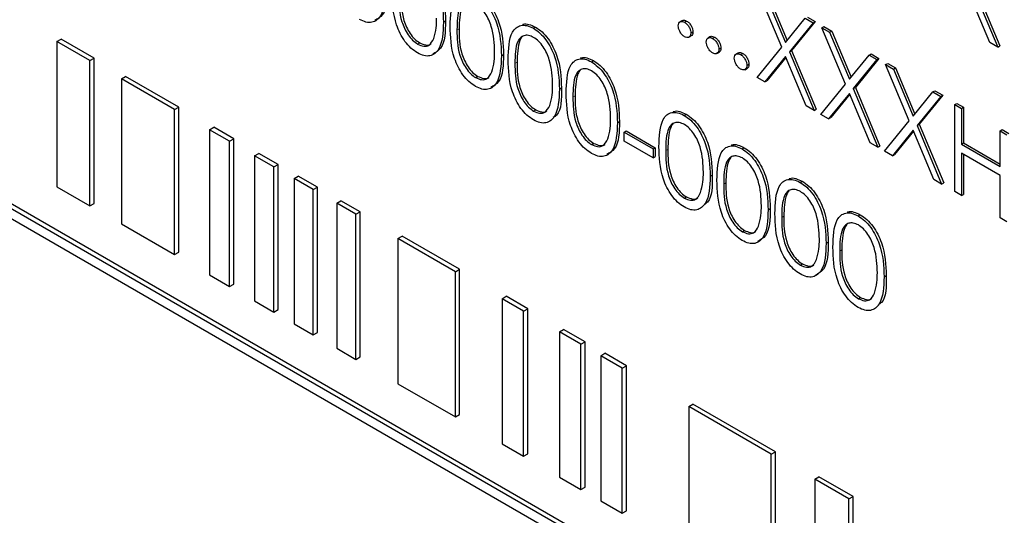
# Paper-space layout 'Blatt2' of a CAD drawing. Header units: millimetres. Extents: x 5 to 418, y 2 to 292.
# Tile 21 of 54: x 106.57 to 112.12, y 191.56 to 194.35. Entities that reach past the tile are written whole.
import ezdxf

# ---------------------------------------------------------------- set-up
doc = ezdxf.new("R2010")
doc.units = ezdxf.units.MM

psp = doc.layouts.new('Blatt2')

# ---------------------------------------------------------------- linework, layer by layer
at = {"color": 7, "linetype": 'Continuous', "lineweight": 25}
for p, q in [((110.8629, 194.1938), (110.7298, 194.5107)), ((111.9403, 194.5245), (112.0787, 194.1947)), ((111.9521, 194.5313), (112.0905, 194.2015)), ((110.7737, 194.4854), (110.8848, 194.2208)), ((110.7855, 194.4922), (110.8945, 194.2327)), ((112.0348, 194.2201), (111.9183, 194.4976)), ((108.9593, 194.335), (108.9711, 194.3418)), ((110.3047, 194.345), (110.29, 194.3365)), ((110.3164, 194.3348), (110.3282, 194.3416)), ((110.8848, 194.2208), (110.9959, 194.3571)), ((111.0516, 194.3386), (110.9186, 194.1753)), ((110.9959, 194.3571), (111.0398, 194.3318)), ((111.0077, 194.3639), (111.0516, 194.3386)), ((111.0398, 194.3318), (111.0516, 194.3386)), ((116.4264, 187.5982), (104.8455, 194.2837)), ((109.4656, 194.3005), (109.4774, 194.3073)), ((110.3518, 194.2736), (110.3635, 194.2804)), ((111.0398, 194.3318), (110.9068, 194.1685)), ((111.0888, 194.3035), (111.1006, 194.3103)), ((111.0888, 194.3035), (111.1327, 194.2781)), ((111.2219, 193.9866), (111.0888, 194.3035)), ((111.1006, 194.3103), (111.1445, 194.2849)), ((111.1327, 194.2781), (111.1445, 194.2849)), ((111.1445, 194.2849), (111.2535, 194.0255)), ((116.4028, 187.5845), (104.8219, 194.2701)), ((106.7835, 194.2264), (106.8071, 194.24)), ((106.9696, 194.119), (106.7835, 194.2264)), ((106.7835, 194.2264), (106.7835, 193.4098)), ((106.9932, 194.1326), (106.8071, 194.24)), ((110.3398, 194.2498), (110.3545, 194.2583)), ((110.4624, 194.254), (110.4477, 194.2455)), ((110.4741, 194.2438), (110.4859, 194.2506)), ((111.1327, 194.2781), (111.2438, 194.0136)), ((104.8219, 194.2156), (116.4028, 187.5301)), ((108.8141, 194.2117), (108.8259, 194.2186)), ((110.5095, 194.1825), (110.5213, 194.1893)), ((110.7244, 194.024), (110.8629, 194.1938)), ((110.9068, 194.1685), (110.9186, 194.1753)), ((110.9186, 194.1753), (111.0571, 193.8455)), ((112.0787, 194.1947), (112.0348, 194.2201)), ((112.0787, 194.1947), (112.0905, 194.2015)), ((106.9696, 194.119), (106.9932, 194.1326)), ((106.9696, 193.3024), (106.9696, 194.119)), ((106.9932, 193.316), (106.9932, 194.1326)), ((109.2857, 194.1466), (109.2974, 194.1534)), ((109.7919, 194.1121), (109.8037, 194.1189)), ((110.4975, 194.1587), (110.5122, 194.1672)), ((110.6202, 194.1629), (110.6054, 194.1544)), ((110.6319, 194.1527), (110.6437, 194.1595)), ((110.8848, 194.1415), (110.7683, 193.9986)), ((110.8869, 194.1365), (110.7801, 194.0054)), ((111.0013, 193.8641), (110.8848, 194.1415)), ((110.9068, 194.1685), (111.0453, 193.8387)), ((111.2438, 194.0136), (111.3549, 194.1499)), ((111.3988, 194.1245), (111.2658, 193.9612)), ((111.4106, 194.1313), (111.2776, 193.968)), ((111.3549, 194.1499), (111.3667, 194.1567)), ((111.3549, 194.1499), (111.3988, 194.1245)), ((111.3667, 194.1567), (111.4106, 194.1313)), ((111.3988, 194.1245), (111.4106, 194.1313)), ((110.6552, 194.0677), (110.67, 194.0762)), ((110.6672, 194.0915), (110.679, 194.0983)), ((111.4478, 194.0963), (111.4596, 194.1031)), ((111.4478, 194.0963), (111.4917, 194.0709)), ((111.5809, 193.7794), (111.4478, 194.0963)), ((111.4596, 194.1031), (111.5035, 194.0777)), ((111.4917, 194.0709), (111.5035, 194.0777)), ((111.4917, 194.0709), (111.6028, 193.8064)), ((111.5035, 194.0777), (111.6125, 193.8182)), ((107.1472, 194.0165), (107.1707, 194.0301)), ((107.446, 193.844), (107.1472, 194.0165)), ((107.1472, 194.0165), (107.1472, 193.1999)), ((107.4695, 193.8576), (107.1707, 194.0301)), ((109.1405, 194.0233), (109.1523, 194.0302)), ((110.7683, 193.9986), (110.7244, 194.024)), ((110.7683, 193.9986), (110.7801, 194.0054)), ((109.612, 193.9582), (109.6238, 193.965)), ((111.0833, 193.8167), (111.2219, 193.9866)), ((111.2658, 193.9612), (111.2776, 193.968)), ((111.2658, 193.9612), (111.4043, 193.6314)), ((111.2776, 193.968), (111.416, 193.6383)), ((111.7139, 193.9426), (111.7257, 193.9494)), ((111.7257, 193.9494), (111.7696, 193.9241)), ((111.2438, 193.9343), (111.1273, 193.7913)), ((111.2459, 193.9292), (111.1391, 193.7981)), ((111.3603, 193.6568), (111.2438, 193.9343)), ((111.6028, 193.8064), (111.7139, 193.9426)), ((111.7578, 193.9173), (111.6248, 193.754)), ((111.7696, 193.9241), (111.6366, 193.7608)), ((111.7139, 193.9426), (111.7578, 193.9173)), ((111.7578, 193.9173), (111.7696, 193.9241)), ((107.446, 193.844), (107.4695, 193.8576)), ((107.446, 193.0274), (107.446, 193.844)), ((107.4695, 193.041), (107.4695, 193.8576)), ((109.4669, 193.8349), (109.4786, 193.8417)), ((111.0453, 193.8387), (111.0013, 193.8641)), ((111.0453, 193.8387), (111.0571, 193.8455)), ((111.8367, 193.8717), (111.8485, 193.8785)), ((111.8367, 193.8717), (111.8748, 193.8498)), ((111.8367, 193.3818), (111.8367, 193.8717)), ((111.8485, 193.8785), (111.8865, 193.8566)), ((111.8748, 193.8498), (111.8865, 193.8566)), ((111.8748, 193.8498), (111.8748, 193.6488)), ((111.8865, 193.8566), (111.8865, 193.6556)), ((110.3141, 193.8106), (110.3259, 193.8174)), ((111.1273, 193.7913), (111.0833, 193.8167)), ((111.1273, 193.7913), (111.1391, 193.7981)), ((107.6433, 193.7301), (107.6668, 193.7437)), ((107.756, 193.665), (107.6433, 193.7301)), ((107.6433, 193.7301), (107.6433, 192.9135)), ((107.7796, 193.6786), (107.6668, 193.7437)), ((109.9384, 193.7698), (109.9502, 193.7766)), ((111.4423, 193.6095), (111.5809, 193.7794)), ((111.6028, 193.7271), (111.4863, 193.5841)), ((111.7193, 193.4496), (111.6028, 193.7271)), ((111.6248, 193.754), (111.6366, 193.7608)), ((111.6248, 193.754), (111.7633, 193.4242)), ((111.6366, 193.7608), (111.775, 193.431)), ((112.0923, 193.7242), (112.1041, 193.731)), ((112.1041, 193.731), (112.1422, 193.709)), ((107.756, 193.665), (107.7796, 193.6786)), ((107.7796, 192.862), (107.7796, 193.6786)), ((109.9765, 193.7166), (109.9882, 193.7234)), ((109.9765, 193.7166), (110.1396, 193.6224)), ((109.9765, 193.6664), (109.9765, 193.7166)), ((109.9882, 193.7234), (110.1514, 193.6292)), ((111.6049, 193.722), (111.4981, 193.5909)), ((112.0923, 193.5232), (112.0923, 193.7242)), ((112.0923, 193.7242), (112.1304, 193.7022)), ((107.756, 192.8484), (107.756, 193.665)), ((109.7932, 193.6465), (109.805, 193.6533)), ((110.1396, 193.5722), (109.9765, 193.6664)), ((110.1396, 193.6224), (110.1514, 193.6292)), ((110.1396, 193.6224), (110.1396, 193.5722)), ((110.1514, 193.6292), (110.1514, 193.579)), ((110.6405, 193.6222), (110.6523, 193.629)), ((111.4043, 193.6314), (111.3603, 193.6568)), ((111.4043, 193.6314), (111.416, 193.6383)), ((111.8748, 193.6488), (111.8865, 193.6556)), ((111.8748, 193.6488), (112.0923, 193.5232)), ((111.8865, 193.6556), (112.0923, 193.5368)), ((107.8968, 193.5837), (107.9204, 193.5973)), ((108.0047, 193.5214), (107.8968, 193.5837)), ((107.8968, 193.5837), (107.8968, 192.7672)), ((108.0283, 193.535), (107.9204, 193.5973)), ((110.1396, 193.5722), (110.1514, 193.579)), ((111.4863, 193.5841), (111.4423, 193.6095)), ((111.4863, 193.5841), (111.4981, 193.5909)), ((112.0923, 193.4729), (111.8748, 193.5985)), ((111.8748, 193.5985), (111.8748, 193.3598)), ((111.8865, 193.5917), (111.8865, 193.3666)), ((108.0047, 193.5214), (108.0283, 193.535)), ((108.0047, 192.7049), (108.0047, 193.5214)), ((108.0283, 192.7185), (108.0283, 193.535)), ((108.1189, 193.4555), (108.1425, 193.4691)), ((108.2268, 193.3932), (108.1189, 193.4555)), ((108.1189, 193.4555), (108.1189, 192.6389)), ((108.2504, 193.4068), (108.1425, 193.4691)), ((110.4605, 193.4684), (110.4723, 193.4752)), ((111.7633, 193.4242), (111.7193, 193.4496)), ((112.0923, 193.2342), (112.0923, 193.4729)), ((106.7835, 193.4098), (106.9696, 193.3024)), ((108.2268, 193.3932), (108.2504, 193.4068)), ((108.2504, 192.5902), (108.2504, 193.4068)), ((110.9668, 193.4338), (110.9786, 193.4406)), ((111.7633, 193.4242), (111.775, 193.431)), ((108.2268, 192.5766), (108.2268, 193.3932)), ((110.3154, 193.3451), (110.3272, 193.3519)), ((111.8748, 193.3598), (111.8367, 193.3818)), ((111.8748, 193.3598), (111.8865, 193.3666)), ((106.9696, 193.3024), (106.9932, 193.316)), ((108.3585, 193.3171), (108.3821, 193.3308)), ((108.4665, 193.2548), (108.3585, 193.3171)), ((108.3585, 193.3171), (108.3585, 192.5006)), ((108.49, 193.2684), (108.3821, 193.3308)), ((110.7869, 193.28), (110.7987, 193.2868)), ((108.4665, 193.2548), (108.49, 193.2684)), ((108.4665, 192.4383), (108.4665, 193.2548)), ((108.49, 192.4519), (108.49, 193.2684)), ((111.2932, 193.2454), (111.305, 193.2522)), ((112.1304, 193.2123), (112.0923, 193.2342)), ((107.1472, 193.1999), (107.446, 193.0274)), ((108.7034, 193.1181), (108.727, 193.1317)), ((109.0265, 192.9315), (108.7034, 193.1181)), ((108.7034, 193.1181), (108.7034, 192.3015)), ((109.0501, 192.9451), (108.727, 193.1317)), ((110.6417, 193.1567), (110.6535, 193.1635)), ((111.1133, 193.0916), (111.125, 193.0984)), ((107.446, 193.0274), (107.4695, 193.041)), ((110.9681, 192.9683), (110.9799, 192.9751)), ((107.6433, 192.9135), (107.756, 192.8484)), ((109.0265, 192.9315), (109.0501, 192.9451)), ((109.0265, 192.115), (109.0265, 192.9315)), ((109.0501, 192.1286), (109.0501, 192.9451)), ((111.4396, 192.9032), (111.4514, 192.91)), ((107.756, 192.8484), (107.7796, 192.862)), ((109.2891, 192.7799), (109.3127, 192.7936)), ((109.4339, 192.7236), (109.3127, 192.7936)), ((111.2945, 192.7799), (111.3062, 192.7867)), ((107.8968, 192.7672), (108.0047, 192.7049)), ((109.4103, 192.71), (109.2891, 192.7799)), ((109.2891, 192.7799), (109.2891, 191.9634)), ((108.0047, 192.7049), (108.0283, 192.7185)), ((109.4103, 192.71), (109.4339, 192.7236)), ((109.4103, 191.8934), (109.4103, 192.71)), ((109.4339, 191.907), (109.4339, 192.7236)), ((108.1189, 192.6389), (108.2268, 192.5766)), ((108.2268, 192.5766), (108.2504, 192.5902)), ((109.6123, 192.5934), (109.6359, 192.607)), ((109.7335, 192.5234), (109.6123, 192.5934)), ((109.6123, 192.5934), (109.6123, 191.7768)), ((109.7571, 192.537), (109.6359, 192.607)), ((109.7335, 192.5234), (109.7571, 192.537)), ((109.7335, 191.7069), (109.7335, 192.5234)), ((109.7571, 191.7205), (109.7571, 192.537)), ((108.3585, 192.5006), (108.4665, 192.4383)), ((108.4665, 192.4383), (108.49, 192.4519)), ((109.8446, 192.4593), (109.8682, 192.4729)), ((109.9658, 192.3893), (109.8446, 192.4593)), ((109.8446, 192.4593), (109.8446, 191.6427)), ((109.9894, 192.4029), (109.8682, 192.4729)), ((109.9658, 192.3893), (109.9894, 192.4029)), ((109.9894, 191.5864), (109.9894, 192.4029)), ((109.9658, 191.5728), (109.9658, 192.3893)), ((108.7034, 192.3015), (109.0265, 192.115)), ((110.3395, 192.1736), (110.3631, 192.1872)), ((110.8277, 191.919), (110.3631, 192.1872)), ((109.0265, 192.115), (109.0501, 192.1286)), ((110.8041, 191.9054), (110.3395, 192.1736)), ((110.3395, 192.1736), (110.3395, 191.357)), ((109.2891, 191.9634), (109.4103, 191.8934)), ((109.4103, 191.8934), (109.4339, 191.907)), ((110.8041, 191.9054), (110.8277, 191.919)), ((110.8041, 191.0888), (110.8041, 191.9054)), ((110.8277, 191.1024), (110.8277, 191.919)), ((109.6123, 191.7768), (109.7335, 191.7069)), ((111.0488, 191.7641), (111.0724, 191.7777)), ((111.2408, 191.6532), (111.0488, 191.7641)), ((111.0488, 191.7641), (111.0488, 190.9475)), ((111.2644, 191.6668), (111.0724, 191.7777)), ((109.7335, 191.7069), (109.7571, 191.7205)), ((109.8446, 191.6427), (109.9658, 191.5728)), ((111.2408, 191.6532), (111.2644, 191.6668)), ((111.2408, 190.8367), (111.2408, 191.6532)), ((111.2644, 190.8503), (111.2644, 191.6668)), ((109.9658, 191.5728), (109.9894, 191.5864))]:
    psp.add_line(p, q, dxfattribs=at)
at = {"color": 7, "linetype": 'Continuous', "lineweight": 18}
for p, q in [((109.0355, 194.2913), (109.0472, 194.2981)), ((109.3618, 194.1029), (109.3736, 194.1097)), ((109.6882, 193.9145), (109.7, 193.9213)), ((110.2103, 193.613), (110.2221, 193.6198)), ((110.5367, 193.4246), (110.5485, 193.4314)), ((110.8631, 193.2362), (110.8748, 193.243)), ((111.1894, 193.0478), (111.2012, 193.0546))]:
    psp.add_line(p, q, dxfattribs=at)
at = {"color": 7, "linetype": 'Continuous', "lineweight": 25}
for points, knots in [([(108.8129, 194.6773), (108.8254, 194.6689), (108.8503, 194.6522), (108.8959, 194.6003), (108.9532, 194.4855), (108.9569, 194.3952), (108.9593, 194.335)], [0, 0, 0, 0, 0.1256, 0.251197, 0.500581, 1, 1, 1, 1]), ([(108.8247, 194.6841), (108.8371, 194.6757), (108.8621, 194.659), (108.9076, 194.6072), (108.965, 194.4923), (108.9686, 194.402), (108.9711, 194.3418)], [0, 0, 0, 0, 0.1256, 0.251197, 0.500581, 1, 1, 1, 1]), ([(108.6329, 194.5234), (108.6306, 194.466), (108.627, 194.3799), (108.5693, 194.332), (108.5239, 194.3325), (108.499, 194.3446), (108.4865, 194.3506)], [0, 0, 0, 0, 0.499407, 0.748743, 0.874372, 1, 1, 1, 1]), ([(108.6447, 194.5302), (108.6435, 194.4705), (108.6417, 194.3835), (108.5894, 194.3538), (108.5731, 194.3445)], [0, 0, 0, 0, 0.68684, 1, 1, 1, 1]), ([(108.9974, 194.313), (108.999, 194.3706), (109.0011, 194.4426), (109.0406, 194.4934), (109.0682, 194.5067), (109.102, 194.5069), (109.1268, 194.4949), (109.1392, 194.4889)], [0, 0, 0, 0, 0.498702, 0.624177, 0.749467, 0.874745, 1, 1, 1, 1]), ([(108.8129, 194.1622), (108.8005, 194.1705), (108.7757, 194.1872), (108.7307, 194.2388), (108.6749, 194.3533), (108.6726, 194.4422), (108.671, 194.5015)], [0, 0, 0, 0, 0.125551, 0.25109, 0.50025, 1, 1, 1, 1]), ([(108.7091, 194.4797), (108.7094, 194.4337), (108.7099, 194.3648), (108.7506, 194.2744), (108.785, 194.2322), (108.8044, 194.2186), (108.8141, 194.2117)], [0, 0, 0, 0, 0.500291, 0.749086, 0.874606, 1, 1, 1, 1]), ([(108.7209, 194.4865), (108.7212, 194.4405), (108.7217, 194.3716), (108.7624, 194.2813), (108.7968, 194.239), (108.8162, 194.2254), (108.8259, 194.2186)], [0, 0, 0, 0, 0.500291, 0.749086, 0.874606, 1, 1, 1, 1]), ([(109.1405, 194.4379), (109.1308, 194.4424), (109.1113, 194.4514), (109.0855, 194.449), (109.0649, 194.4368), (109.0369, 194.3934), (109.0361, 194.3366), (109.0355, 194.2913)], [0, 0, 0, 0, 0.125139, 0.250418, 0.375519, 0.500847, 1, 1, 1, 1]), ([(109.1392, 194.4889), (109.1517, 194.4805), (109.1767, 194.4638), (109.2222, 194.4119), (109.2796, 194.2971), (109.2832, 194.2068), (109.2857, 194.1466)], [0, 0, 0, 0, 0.1256, 0.251197, 0.500581, 1, 1, 1, 1]), ([(109.151, 194.4957), (109.1635, 194.4873), (109.1885, 194.4706), (109.234, 194.4187), (109.2913, 194.3039), (109.295, 194.2136), (109.2974, 194.1534)], [0, 0, 0, 0, 0.1256, 0.251197, 0.500581, 1, 1, 1, 1]), ([(109.0783, 194.4423), (109.0781, 194.4422), (109.0711, 194.4381), (109.0505, 194.3973), (109.0487, 194.3421), (109.0472, 194.2981)], [0, 0, 0, 0, 0.004517, 0.204302, 1, 1, 1, 1]), ([(109.2476, 194.1688), (109.246, 194.2152), (109.2437, 194.2847), (109.204, 194.375), (109.1696, 194.4175), (109.1502, 194.4311), (109.1405, 194.4379)], [0, 0, 0, 0, 0.500072, 0.749021, 0.874598, 1, 1, 1, 1]), ([(108.9711, 194.3418), (108.9699, 194.2821), (108.9681, 194.1951), (108.9158, 194.1654), (108.8994, 194.156)], [0, 0, 0, 0, 0.6868398, 1, 1, 1, 1]), ([(108.9052, 194.2433), (108.9106, 194.2628), (108.9202, 194.2976), (108.9209, 194.339), (108.9212, 194.3572)], [0, 0, 0, 0, 0.559599, 1, 1, 1, 1]), ([(110.2811, 194.3144), (110.2817, 194.3201), (110.2829, 194.3314), (110.2925, 194.3392), (110.3041, 194.3407), (110.3123, 194.3368), (110.3164, 194.3348)], [0, 0, 0, 0, 0.279576, 0.559284, 0.779552, 1, 1, 1, 1]), ([(110.3036, 194.3436), (110.3043, 194.3442), (110.3073, 194.3473), (110.3161, 194.3472), (110.3242, 194.3435), (110.3282, 194.3416)], [0, 0, 0, 0, 0.116538, 0.55809, 1, 1, 1, 1]), ([(110.3282, 194.3416), (110.3334, 194.3379), (110.3439, 194.3305), (110.3553, 194.3127), (110.3626, 194.2952), (110.3632, 194.2853), (110.3635, 194.2804)], [0, 0, 0, 0, 0.279602, 0.559212, 0.779475, 1, 1, 1, 1]), ([(108.9593, 194.335), (108.9569, 194.2776), (108.9534, 194.1915), (108.8957, 194.1436), (108.8503, 194.1441), (108.8253, 194.1562), (108.8129, 194.1622)], [0, 0, 0, 0, 0.4994065, 0.7487427, 0.8743724, 1, 1, 1, 1]), ([(109.1392, 193.9738), (109.1268, 193.9821), (109.1021, 193.9988), (109.057, 194.0504), (109.0013, 194.1649), (108.9989, 194.2538), (108.9974, 194.313)], [0, 0, 0, 0, 0.125551, 0.25109, 0.50025, 1, 1, 1, 1]), ([(109.0355, 194.2913), (109.0358, 194.2453), (109.0362, 194.1764), (109.077, 194.086), (109.1114, 194.0438), (109.1308, 194.0302), (109.1405, 194.0233)], [0, 0, 0, 0, 0.500291, 0.749086, 0.874606, 1, 1, 1, 1]), ([(109.0472, 194.2981), (109.0476, 194.2521), (109.048, 194.1832), (109.0888, 194.0928), (109.1232, 194.0506), (109.1426, 194.037), (109.1523, 194.0302)], [0, 0, 0, 0, 0.500291, 0.749086, 0.874606, 1, 1, 1, 1]), ([(109.3237, 194.1246), (109.3254, 194.1822), (109.3274, 194.2542), (109.367, 194.305), (109.3945, 194.3183), (109.4284, 194.3185), (109.4532, 194.3065), (109.4656, 194.3005)], [0, 0, 0, 0, 0.498702, 0.624177, 0.749467, 0.874745, 1, 1, 1, 1]), ([(109.404, 194.3213), (109.4051, 194.3219), (109.4152, 194.327), (109.4406, 194.3245), (109.4651, 194.313), (109.4774, 194.3073)], [0, 0, 0, 0, 0.057969, 0.529028, 1, 1, 1, 1]), ([(109.4656, 194.3005), (109.4781, 194.2921), (109.503, 194.2754), (109.5486, 194.2235), (109.6059, 194.1087), (109.6096, 194.0184), (109.612, 193.9582)], [0, 0, 0, 0, 0.1256, 0.251197, 0.500581, 1, 1, 1, 1]), ([(109.4774, 194.3073), (109.4899, 194.2989), (109.5148, 194.2822), (109.5604, 194.2303), (109.6177, 194.1155), (109.6214, 194.0252), (109.6238, 193.965)], [0, 0, 0, 0, 0.1256, 0.251197, 0.500581, 1, 1, 1, 1]), ([(110.3164, 194.2532), (110.3112, 194.2569), (110.3008, 194.2644), (110.2893, 194.2821), (110.2822, 194.2996), (110.2814, 194.3095), (110.2811, 194.3144)], [0, 0, 0, 0, 0.279581, 0.559143, 0.779575, 1, 1, 1, 1]), ([(110.3164, 194.3348), (110.3216, 194.3311), (110.3321, 194.3237), (110.3435, 194.3059), (110.3508, 194.2884), (110.3514, 194.2785), (110.3518, 194.2736)], [0, 0, 0, 0, 0.279602, 0.559212, 0.779475, 1, 1, 1, 1]), ([(110.3635, 194.2804), (110.363, 194.2746), (110.3621, 194.2641), (110.3555, 194.2599), (110.3526, 194.258)], [0, 0, 0, 0, 0.554441, 1, 1, 1, 1]), ([(108.8141, 194.2117), (108.8257, 194.2067), (108.8489, 194.1967), (108.8847, 194.204), (108.8974, 194.2284), (108.9052, 194.2433)], [0, 0, 0, 0, 0.280257, 0.560781, 1, 1, 1, 1]), ([(109.4669, 194.2495), (109.4571, 194.254), (109.4377, 194.263), (109.4119, 194.2606), (109.3913, 194.2484), (109.3632, 194.205), (109.3624, 194.1482), (109.3618, 194.1029)], [0, 0, 0, 0, 0.125139, 0.250418, 0.375519, 0.500847, 1, 1, 1, 1]), ([(109.4046, 194.2539), (109.4045, 194.2538), (109.3975, 194.2497), (109.3768, 194.2089), (109.375, 194.1537), (109.3736, 194.1097)], [0, 0, 0, 0, 0.0045166, 0.204302, 1, 1, 1, 1]), ([(109.5739, 193.9804), (109.5724, 194.0268), (109.57, 194.0963), (109.5303, 194.1866), (109.496, 194.2291), (109.4766, 194.2427), (109.4669, 194.2495)], [0, 0, 0, 0, 0.500072, 0.749021, 0.874598, 1, 1, 1, 1]), ([(110.3518, 194.2736), (110.3511, 194.2679), (110.3499, 194.2566), (110.3403, 194.2489), (110.3287, 194.2474), (110.3205, 194.2512), (110.3164, 194.2532)], [0, 0, 0, 0, 0.279469, 0.559358, 0.779674, 1, 1, 1, 1]), ([(110.4388, 194.2234), (110.4394, 194.229), (110.4407, 194.2403), (110.4502, 194.2481), (110.4619, 194.2496), (110.47, 194.2457), (110.4741, 194.2438)], [0, 0, 0, 0, 0.279576, 0.559284, 0.779552, 1, 1, 1, 1]), ([(110.4614, 194.2525), (110.462, 194.2531), (110.465, 194.2562), (110.4738, 194.2561), (110.4819, 194.2524), (110.4859, 194.2506)], [0, 0, 0, 0, 0.116538, 0.55809, 1, 1, 1, 1]), ([(110.4741, 194.2438), (110.4794, 194.2401), (110.4898, 194.2327), (110.5013, 194.2148), (110.5085, 194.1973), (110.5092, 194.1875), (110.5095, 194.1825)], [0, 0, 0, 0, 0.279602, 0.559212, 0.779475, 1, 1, 1, 1]), ([(110.4859, 194.2506), (110.4912, 194.2469), (110.5016, 194.2395), (110.5131, 194.2216), (110.5203, 194.2041), (110.521, 194.1943), (110.5213, 194.1893)], [0, 0, 0, 0, 0.279602, 0.559212, 0.779475, 1, 1, 1, 1]), ([(108.8259, 194.2186), (108.8372, 194.214), (108.8599, 194.2048), (108.8831, 194.2047), (108.8892, 194.213), (108.8894, 194.2133)], [0, 0, 0, 0, 0.492383, 0.985234, 1, 1, 1, 1]), ([(110.4741, 194.1621), (110.4689, 194.1659), (110.4585, 194.1733), (110.447, 194.1911), (110.4399, 194.2085), (110.4392, 194.2184), (110.4388, 194.2234)], [0, 0, 0, 0, 0.2795812, 0.5591432, 0.7795754, 1, 1, 1, 1]), ([(110.5095, 194.1825), (110.5089, 194.1769), (110.5077, 194.1655), (110.498, 194.1578), (110.4864, 194.1563), (110.4782, 194.1602), (110.4741, 194.1621)], [0, 0, 0, 0, 0.279469, 0.559358, 0.779674, 1, 1, 1, 1]), ([(110.5213, 194.1893), (110.5208, 194.1835), (110.5199, 194.173), (110.5133, 194.1688), (110.5104, 194.167)], [0, 0, 0, 0, 0.554441, 1, 1, 1, 1]), ([(109.2857, 194.1466), (109.2833, 194.0892), (109.2797, 194.0031), (109.2221, 193.9552), (109.1767, 193.9557), (109.1517, 193.9678), (109.1392, 193.9738)], [0, 0, 0, 0, 0.499407, 0.748743, 0.874372, 1, 1, 1, 1]), ([(109.2974, 194.1534), (109.2962, 194.0937), (109.2944, 194.0067), (109.2422, 193.977), (109.2258, 193.9676)], [0, 0, 0, 0, 0.6868398, 1, 1, 1, 1]), ([(109.2315, 194.0549), (109.2369, 194.0744), (109.2466, 194.1092), (109.2473, 194.1506), (109.2476, 194.1688)], [0, 0, 0, 0, 0.559599, 1, 1, 1, 1]), ([(109.4656, 193.7854), (109.4532, 193.7937), (109.4284, 193.8104), (109.3834, 193.862), (109.3277, 193.9765), (109.3253, 194.0654), (109.3237, 194.1246)], [0, 0, 0, 0, 0.125551, 0.25109, 0.50025, 1, 1, 1, 1]), ([(109.6501, 193.9362), (109.6517, 193.9938), (109.6538, 194.0658), (109.6933, 194.1166), (109.7209, 194.1299), (109.7547, 194.1301), (109.7795, 194.1181), (109.7919, 194.1121)], [0, 0, 0, 0, 0.498702, 0.6241765, 0.7494675, 0.8747453, 1, 1, 1, 1]), ([(109.7304, 194.1329), (109.7315, 194.1335), (109.7416, 194.1386), (109.7669, 194.1361), (109.7915, 194.1246), (109.8037, 194.1189)], [0, 0, 0, 0, 0.057969, 0.529028, 1, 1, 1, 1]), ([(109.8037, 194.1189), (109.8162, 194.1105), (109.8412, 194.0938), (109.8867, 194.0419), (109.9441, 193.9271), (109.9477, 193.8368), (109.9502, 193.7766)], [0, 0, 0, 0, 0.1256, 0.251197, 0.500581, 1, 1, 1, 1]), ([(110.5965, 194.1323), (110.5971, 194.138), (110.5984, 194.1493), (110.608, 194.1571), (110.6196, 194.1586), (110.6278, 194.1547), (110.6319, 194.1527)], [0, 0, 0, 0, 0.279576, 0.559284, 0.779552, 1, 1, 1, 1]), ([(110.6319, 194.0711), (110.6267, 194.0748), (110.6163, 194.0823), (110.6048, 194.1), (110.5977, 194.1175), (110.5969, 194.1273), (110.5965, 194.1323)], [0, 0, 0, 0, 0.2795812, 0.5591432, 0.7795754, 1, 1, 1, 1]), ([(110.6191, 194.1614), (110.6198, 194.1621), (110.6228, 194.1651), (110.6316, 194.1651), (110.6396, 194.1614), (110.6437, 194.1595)], [0, 0, 0, 0, 0.116538, 0.55809, 1, 1, 1, 1]), ([(110.6319, 194.1527), (110.6371, 194.149), (110.6476, 194.1416), (110.659, 194.1238), (110.6663, 194.1063), (110.6669, 194.0964), (110.6672, 194.0915)], [0, 0, 0, 0, 0.279602, 0.559212, 0.779475, 1, 1, 1, 1]), ([(110.6437, 194.1595), (110.6489, 194.1558), (110.6594, 194.1484), (110.6708, 194.1306), (110.6781, 194.1131), (110.6787, 194.1032), (110.679, 194.0983)], [0, 0, 0, 0, 0.279602, 0.559212, 0.779475, 1, 1, 1, 1]), ([(109.3618, 194.1029), (109.3621, 194.0569), (109.3626, 193.988), (109.4033, 193.8976), (109.4377, 193.8554), (109.4572, 193.8418), (109.4669, 193.8349)], [0, 0, 0, 0, 0.500291, 0.749086, 0.874606, 1, 1, 1, 1]), ([(109.3736, 194.1097), (109.3739, 194.0637), (109.3744, 193.9948), (109.4151, 193.9044), (109.4495, 193.8622), (109.4689, 193.8486), (109.4786, 193.8417)], [0, 0, 0, 0, 0.500291, 0.749086, 0.874606, 1, 1, 1, 1]), ([(109.7932, 194.0611), (109.7835, 194.0656), (109.764, 194.0746), (109.7382, 194.0722), (109.7176, 194.06), (109.6896, 194.0166), (109.6888, 193.9598), (109.6882, 193.9145)], [0, 0, 0, 0, 0.125139, 0.250418, 0.375519, 0.500847, 1, 1, 1, 1]), ([(109.731, 194.0655), (109.7308, 194.0654), (109.7239, 194.0613), (109.7032, 194.0205), (109.7014, 193.9653), (109.7, 193.9213)], [0, 0, 0, 0, 0.004517, 0.204302, 1, 1, 1, 1]), ([(109.7919, 194.1121), (109.8044, 194.1037), (109.8294, 194.087), (109.8749, 194.0351), (109.9323, 193.9203), (109.9359, 193.83), (109.9384, 193.7698)], [0, 0, 0, 0, 0.1256, 0.251197, 0.500581, 1, 1, 1, 1]), ([(109.9003, 193.792), (109.8987, 193.8384), (109.8964, 193.9079), (109.8567, 193.9982), (109.8223, 194.0407), (109.8029, 194.0543), (109.7932, 194.0611)], [0, 0, 0, 0, 0.500072, 0.749021, 0.874598, 1, 1, 1, 1]), ([(110.6672, 194.0915), (110.6666, 194.0858), (110.6654, 194.0745), (110.6557, 194.0668), (110.6442, 194.0652), (110.636, 194.0691), (110.6319, 194.0711)], [0, 0, 0, 0, 0.279469, 0.559358, 0.779674, 1, 1, 1, 1]), ([(110.679, 194.0983), (110.6785, 194.0924), (110.6776, 194.0819), (110.671, 194.0778), (110.6681, 194.0759)], [0, 0, 0, 0, 0.554441, 1, 1, 1, 1]), ([(109.1405, 194.0233), (109.1521, 194.0183), (109.1753, 194.0083), (109.2111, 194.0156), (109.2238, 194.04), (109.2315, 194.0549)], [0, 0, 0, 0, 0.280257, 0.560781, 1, 1, 1, 1]), ([(109.1523, 194.0302), (109.1636, 194.0256), (109.1862, 194.0164), (109.2095, 194.0163), (109.2156, 194.0246), (109.2157, 194.0249)], [0, 0, 0, 0, 0.492383, 0.985234, 1, 1, 1, 1]), ([(109.612, 193.9582), (109.6096, 193.9008), (109.6061, 193.8147), (109.5484, 193.7668), (109.503, 193.7673), (109.4781, 193.7794), (109.4656, 193.7854)], [0, 0, 0, 0, 0.499407, 0.748743, 0.874372, 1, 1, 1, 1]), ([(109.5579, 193.8665), (109.5633, 193.886), (109.5729, 193.9208), (109.5736, 193.9622), (109.5739, 193.9804)], [0, 0, 0, 0, 0.559599, 1, 1, 1, 1]), ([(109.6238, 193.965), (109.6243, 193.9033), (109.6249, 193.8296), (109.5842, 193.8029), (109.5776, 193.7986)], [0, 0, 0, 0, 0.83825, 1, 1, 1, 1]), ([(109.7919, 193.597), (109.7796, 193.6053), (109.7548, 193.622), (109.7097, 193.6736), (109.654, 193.7881), (109.6517, 193.877), (109.6501, 193.9362)], [0, 0, 0, 0, 0.125551, 0.25109, 0.50025, 1, 1, 1, 1]), ([(109.6882, 193.9145), (109.6885, 193.8685), (109.6889, 193.7996), (109.7297, 193.7092), (109.7641, 193.667), (109.7835, 193.6533), (109.7932, 193.6465)], [0, 0, 0, 0, 0.500291, 0.749086, 0.874606, 1, 1, 1, 1]), ([(109.7, 193.9213), (109.7003, 193.8753), (109.7007, 193.8064), (109.7415, 193.716), (109.7759, 193.6738), (109.7953, 193.6602), (109.805, 193.6533)], [0, 0, 0, 0, 0.500291, 0.749086, 0.874606, 1, 1, 1, 1]), ([(109.4669, 193.8349), (109.4784, 193.8299), (109.5016, 193.8199), (109.5374, 193.8272), (109.5501, 193.8516), (109.5579, 193.8665)], [0, 0, 0, 0, 0.280257, 0.560781, 1, 1, 1, 1]), ([(109.4786, 193.8417), (109.49, 193.8371), (109.5126, 193.8279), (109.5358, 193.8279), (109.5419, 193.8362), (109.5421, 193.8365)], [0, 0, 0, 0, 0.492383, 0.985234, 1, 1, 1, 1]), ([(110.2525, 193.8315), (110.2536, 193.832), (110.2637, 193.8372), (110.2891, 193.8347), (110.3136, 193.8232), (110.3259, 193.8174)], [0, 0, 0, 0, 0.057969, 0.529028, 1, 1, 1, 1]), ([(109.8842, 193.6781), (109.8896, 193.6976), (109.8993, 193.7324), (109.9, 193.7738), (109.9003, 193.792)], [0, 0, 0, 0, 0.559599, 1, 1, 1, 1]), ([(110.1723, 193.6348), (110.1739, 193.6924), (110.176, 193.7644), (110.2155, 193.8152), (110.243, 193.8285), (110.2769, 193.8286), (110.3017, 193.8166), (110.3141, 193.8106)], [0, 0, 0, 0, 0.498702, 0.624177, 0.749467, 0.874745, 1, 1, 1, 1]), ([(110.3141, 193.8106), (110.3266, 193.8023), (110.3516, 193.7855), (110.3971, 193.7337), (110.4544, 193.6189), (110.4581, 193.5286), (110.4605, 193.4684)], [0, 0, 0, 0, 0.1256, 0.251197, 0.500581, 1, 1, 1, 1]), ([(110.3259, 193.8174), (110.3384, 193.8091), (110.3634, 193.7923), (110.4089, 193.7405), (110.4662, 193.6257), (110.4699, 193.5354), (110.4723, 193.4752)], [0, 0, 0, 0, 0.1256, 0.251197, 0.500581, 1, 1, 1, 1]), ([(109.9384, 193.7698), (109.936, 193.7124), (109.9325, 193.6263), (109.8748, 193.5784), (109.8294, 193.5789), (109.8044, 193.591), (109.7919, 193.597)], [0, 0, 0, 0, 0.499407, 0.748743, 0.874372, 1, 1, 1, 1]), ([(109.9502, 193.7766), (109.9489, 193.7169), (109.9471, 193.6299), (109.8949, 193.6001), (109.8785, 193.5908)], [0, 0, 0, 0, 0.68684, 1, 1, 1, 1]), ([(110.3154, 193.7597), (110.3057, 193.7641), (110.2862, 193.7731), (110.2604, 193.7708), (110.2398, 193.7586), (110.2117, 193.7151), (110.211, 193.6584), (110.2103, 193.613)], [0, 0, 0, 0, 0.125139, 0.250418, 0.375519, 0.500847, 1, 1, 1, 1]), ([(110.2532, 193.7641), (110.253, 193.764), (110.246, 193.7599), (110.2254, 193.719), (110.2236, 193.6639), (110.2221, 193.6198)], [0, 0, 0, 0, 0.004517, 0.204302, 1, 1, 1, 1]), ([(110.4225, 193.4906), (110.4209, 193.537), (110.4185, 193.6064), (110.3788, 193.6967), (110.3445, 193.7393), (110.3251, 193.7529), (110.3154, 193.7597)], [0, 0, 0, 0, 0.500072, 0.749021, 0.874598, 1, 1, 1, 1]), ([(109.7932, 193.6465), (109.8048, 193.6415), (109.828, 193.6315), (109.8638, 193.6388), (109.8765, 193.6632), (109.8842, 193.6781)], [0, 0, 0, 0, 0.280257, 0.560781, 1, 1, 1, 1]), ([(109.805, 193.6533), (109.8163, 193.6487), (109.8389, 193.6395), (109.8622, 193.6395), (109.8683, 193.6478), (109.8685, 193.6481)], [0, 0, 0, 0, 0.492383, 0.985234, 1, 1, 1, 1]), ([(110.3141, 193.2956), (110.3017, 193.3039), (110.277, 193.3205), (110.2319, 193.3722), (110.1762, 193.4867), (110.1738, 193.5755), (110.1723, 193.6348)], [0, 0, 0, 0, 0.125551, 0.25109, 0.50025, 1, 1, 1, 1]), ([(110.2221, 193.6198), (110.2224, 193.5738), (110.2229, 193.505), (110.2636, 193.4146), (110.2981, 193.3723), (110.3175, 193.3587), (110.3272, 193.3519)], [0, 0, 0, 0, 0.500291, 0.749086, 0.874606, 1, 1, 1, 1]), ([(110.4986, 193.4464), (110.5003, 193.504), (110.5023, 193.576), (110.5419, 193.6268), (110.5694, 193.6401), (110.6033, 193.6402), (110.6281, 193.6282), (110.6405, 193.6222)], [0, 0, 0, 0, 0.498702, 0.624177, 0.749467, 0.874745, 1, 1, 1, 1]), ([(110.5789, 193.6431), (110.58, 193.6436), (110.5901, 193.6488), (110.6154, 193.6463), (110.64, 193.6348), (110.6523, 193.629)], [0, 0, 0, 0, 0.057969, 0.529028, 1, 1, 1, 1]), ([(110.6405, 193.6222), (110.653, 193.6139), (110.6779, 193.5971), (110.7235, 193.5453), (110.7808, 193.4305), (110.7845, 193.3402), (110.7869, 193.28)], [0, 0, 0, 0, 0.1256, 0.251197, 0.500581, 1, 1, 1, 1]), ([(110.6523, 193.629), (110.6647, 193.6207), (110.6897, 193.6039), (110.7352, 193.5521), (110.7926, 193.4373), (110.7962, 193.347), (110.7987, 193.2868)], [0, 0, 0, 0, 0.1256, 0.251197, 0.500581, 1, 1, 1, 1]), ([(110.2103, 193.613), (110.2107, 193.567), (110.2111, 193.4982), (110.2519, 193.4078), (110.2863, 193.3655), (110.3057, 193.3519), (110.3154, 193.3451)], [0, 0, 0, 0, 0.500291, 0.749086, 0.874606, 1, 1, 1, 1]), ([(110.6417, 193.5712), (110.632, 193.5757), (110.6126, 193.5847), (110.5868, 193.5824), (110.5662, 193.5702), (110.5381, 193.5267), (110.5373, 193.47), (110.5367, 193.4246)], [0, 0, 0, 0, 0.125139, 0.250418, 0.375519, 0.500847, 1, 1, 1, 1]), ([(110.5795, 193.5757), (110.5794, 193.5756), (110.5724, 193.5715), (110.5517, 193.5306), (110.5499, 193.4755), (110.5485, 193.4314)], [0, 0, 0, 0, 0.004517, 0.204302, 1, 1, 1, 1]), ([(110.7488, 193.3022), (110.7473, 193.3486), (110.7449, 193.418), (110.7052, 193.5083), (110.6709, 193.5509), (110.6515, 193.5645), (110.6417, 193.5712)], [0, 0, 0, 0, 0.500072, 0.749021, 0.874598, 1, 1, 1, 1]), ([(110.4605, 193.4684), (110.4582, 193.4109), (110.4546, 193.3248), (110.3969, 193.2769), (110.3515, 193.2775), (110.3266, 193.2896), (110.3141, 193.2956)], [0, 0, 0, 0, 0.4994065, 0.7487427, 0.8743724, 1, 1, 1, 1]), ([(110.4064, 193.3767), (110.4118, 193.3961), (110.4215, 193.4309), (110.4222, 193.4723), (110.4225, 193.4906)], [0, 0, 0, 0, 0.559599, 1, 1, 1, 1]), ([(110.4723, 193.4752), (110.4729, 193.4134), (110.4735, 193.3398), (110.4327, 193.3131), (110.4261, 193.3087)], [0, 0, 0, 0, 0.83825, 1, 1, 1, 1]), ([(110.825, 193.258), (110.8266, 193.3155), (110.8287, 193.3876), (110.8682, 193.4383), (110.8958, 193.4517), (110.9296, 193.4518), (110.9544, 193.4398), (110.9668, 193.4338)], [0, 0, 0, 0, 0.498702, 0.6241765, 0.7494675, 0.8747453, 1, 1, 1, 1]), ([(110.9052, 193.4547), (110.9063, 193.4552), (110.9164, 193.4604), (110.9418, 193.4579), (110.9663, 193.4464), (110.9786, 193.4406)], [0, 0, 0, 0, 0.057969, 0.529028, 1, 1, 1, 1]), ([(110.6405, 193.1072), (110.6281, 193.1155), (110.6033, 193.1321), (110.5583, 193.1838), (110.5025, 193.2983), (110.5002, 193.3871), (110.4986, 193.4464)], [0, 0, 0, 0, 0.125551, 0.25109, 0.50025, 1, 1, 1, 1]), ([(110.5367, 193.4246), (110.537, 193.3786), (110.5375, 193.3098), (110.5782, 193.2194), (110.6126, 193.1771), (110.632, 193.1635), (110.6417, 193.1567)], [0, 0, 0, 0, 0.500291, 0.749086, 0.874606, 1, 1, 1, 1]), ([(110.5485, 193.4314), (110.5488, 193.3854), (110.5493, 193.3166), (110.59, 193.2262), (110.6244, 193.1839), (110.6438, 193.1703), (110.6535, 193.1635)], [0, 0, 0, 0, 0.500291, 0.749086, 0.874606, 1, 1, 1, 1]), ([(110.9681, 193.3828), (110.9584, 193.3873), (110.9389, 193.3963), (110.9131, 193.394), (110.8925, 193.3818), (110.8645, 193.3383), (110.8637, 193.2816), (110.8631, 193.2362)], [0, 0, 0, 0, 0.125139, 0.250418, 0.375519, 0.500847, 1, 1, 1, 1]), ([(110.9668, 193.4338), (110.9793, 193.4255), (111.0043, 193.4087), (111.0498, 193.3569), (111.1072, 193.2421), (111.1108, 193.1518), (111.1133, 193.0916)], [0, 0, 0, 0, 0.1256, 0.251197, 0.500581, 1, 1, 1, 1]), ([(110.9786, 193.4406), (110.9911, 193.4323), (111.0161, 193.4155), (111.0616, 193.3637), (111.1189, 193.2489), (111.1226, 193.1586), (111.125, 193.0984)], [0, 0, 0, 0, 0.1256, 0.251197, 0.500581, 1, 1, 1, 1]), ([(110.3154, 193.3451), (110.327, 193.3401), (110.3502, 193.3301), (110.386, 193.3374), (110.3987, 193.3618), (110.4064, 193.3767)], [0, 0, 0, 0, 0.280257, 0.560781, 1, 1, 1, 1]), ([(110.3272, 193.3519), (110.3385, 193.3473), (110.3611, 193.3381), (110.3843, 193.3381), (110.3904, 193.3464), (110.3906, 193.3466)], [0, 0, 0, 0, 0.492383, 0.985234, 1, 1, 1, 1]), ([(110.9059, 193.3873), (110.9057, 193.3872), (110.8987, 193.3831), (110.8781, 193.3422), (110.8763, 193.2871), (110.8748, 193.243)], [0, 0, 0, 0, 0.004517, 0.204302, 1, 1, 1, 1]), ([(111.0752, 193.1138), (111.0736, 193.1601), (111.0713, 193.2296), (111.0316, 193.3199), (110.9972, 193.3625), (110.9778, 193.3761), (110.9681, 193.3828)], [0, 0, 0, 0, 0.500072, 0.749021, 0.874598, 1, 1, 1, 1]), ([(110.7987, 193.2868), (110.7975, 193.227), (110.7957, 193.14), (110.7434, 193.1103), (110.727, 193.101)], [0, 0, 0, 0, 0.68684, 1, 1, 1, 1]), ([(110.7328, 193.1883), (110.7382, 193.2077), (110.7478, 193.2425), (110.7485, 193.2839), (110.7488, 193.3022)], [0, 0, 0, 0, 0.559599, 1, 1, 1, 1]), ([(110.7869, 193.28), (110.7845, 193.2225), (110.781, 193.1364), (110.7233, 193.0885), (110.6779, 193.0891), (110.6529, 193.1011), (110.6405, 193.1072)], [0, 0, 0, 0, 0.499407, 0.748743, 0.874372, 1, 1, 1, 1]), ([(110.9668, 192.9188), (110.9544, 192.9271), (110.9297, 192.9437), (110.8846, 192.9954), (110.8289, 193.1099), (110.8265, 193.1987), (110.825, 193.258)], [0, 0, 0, 0, 0.1255507, 0.25109, 0.5002501, 1, 1, 1, 1]), ([(110.8631, 193.2362), (110.8634, 193.1902), (110.8638, 193.1214), (110.9046, 193.031), (110.939, 192.9887), (110.9584, 192.9751), (110.9681, 192.9683)], [0, 0, 0, 0, 0.500291, 0.749086, 0.874606, 1, 1, 1, 1]), ([(110.8748, 193.243), (110.8752, 193.197), (110.8756, 193.1282), (110.9164, 193.0378), (110.9508, 192.9955), (110.9702, 192.9819), (110.9799, 192.9751)], [0, 0, 0, 0, 0.500291, 0.749086, 0.874606, 1, 1, 1, 1]), ([(111.1513, 193.0696), (111.153, 193.1271), (111.155, 193.1992), (111.1946, 193.2499), (111.2221, 193.2633), (111.256, 193.2634), (111.2808, 193.2514), (111.2932, 193.2454)], [0, 0, 0, 0, 0.498702, 0.624177, 0.749467, 0.874745, 1, 1, 1, 1]), ([(111.2316, 193.2663), (111.2327, 193.2668), (111.2428, 193.272), (111.2682, 193.2695), (111.2927, 193.258), (111.305, 193.2522)], [0, 0, 0, 0, 0.057969, 0.529028, 1, 1, 1, 1]), ([(111.2932, 193.2454), (111.3057, 193.2371), (111.3306, 193.2203), (111.3762, 193.1685), (111.4335, 193.0537), (111.4372, 192.9634), (111.4396, 192.9032)], [0, 0, 0, 0, 0.1256, 0.251197, 0.500581, 1, 1, 1, 1]), ([(111.305, 193.2522), (111.3175, 193.2439), (111.3424, 193.2271), (111.388, 193.1753), (111.4453, 193.0605), (111.449, 192.9702), (111.4514, 192.91)], [0, 0, 0, 0, 0.1256, 0.251197, 0.500581, 1, 1, 1, 1]), ([(110.6417, 193.1567), (110.6533, 193.1517), (110.6765, 193.1417), (110.7123, 193.149), (110.725, 193.1734), (110.7328, 193.1883)], [0, 0, 0, 0, 0.280257, 0.560781, 1, 1, 1, 1]), ([(111.2945, 193.1944), (111.2847, 193.1989), (111.2653, 193.2079), (111.2395, 193.2056), (111.2189, 193.1934), (111.1908, 193.1499), (111.19, 193.0932), (111.1894, 193.0478)], [0, 0, 0, 0, 0.125139, 0.250418, 0.375519, 0.500847, 1, 1, 1, 1]), ([(111.2322, 193.1989), (111.2321, 193.1988), (111.2251, 193.1947), (111.2044, 193.1538), (111.2026, 193.0987), (111.2012, 193.0546)], [0, 0, 0, 0, 0.004517, 0.204302, 1, 1, 1, 1]), ([(111.4015, 192.9254), (111.4, 192.9717), (111.3976, 193.0412), (111.3579, 193.1315), (111.3236, 193.1741), (111.3042, 193.1877), (111.2945, 193.1944)], [0, 0, 0, 0, 0.500072, 0.749021, 0.874598, 1, 1, 1, 1]), ([(110.6535, 193.1635), (110.6648, 193.1589), (110.6875, 193.1497), (110.7107, 193.1497), (110.7168, 193.158), (110.717, 193.1582)], [0, 0, 0, 0, 0.492383, 0.985234, 1, 1, 1, 1]), ([(111.1133, 193.0916), (111.1109, 193.0341), (111.1073, 192.948), (111.0497, 192.9001), (111.0043, 192.9007), (110.9793, 192.9127), (110.9668, 192.9188)], [0, 0, 0, 0, 0.499407, 0.748743, 0.874372, 1, 1, 1, 1]), ([(111.125, 193.0984), (111.1238, 193.0386), (111.122, 192.9516), (111.0698, 192.9219), (111.0534, 192.9126)], [0, 0, 0, 0, 0.68684, 1, 1, 1, 1]), ([(111.0591, 192.9999), (111.0645, 193.0193), (111.0742, 193.0541), (111.0749, 193.0955), (111.0752, 193.1138)], [0, 0, 0, 0, 0.5595988, 1, 1, 1, 1]), ([(111.2932, 192.7304), (111.2808, 192.7387), (111.256, 192.7553), (111.211, 192.807), (111.1553, 192.9215), (111.1529, 193.0103), (111.1513, 193.0696)], [0, 0, 0, 0, 0.125551, 0.25109, 0.50025, 1, 1, 1, 1]), ([(111.1894, 193.0478), (111.1897, 193.0018), (111.1902, 192.933), (111.2309, 192.8426), (111.2653, 192.8003), (111.2848, 192.7867), (111.2945, 192.7799)], [0, 0, 0, 0, 0.500291, 0.749086, 0.874606, 1, 1, 1, 1]), ([(111.2012, 193.0546), (111.2015, 193.0086), (111.202, 192.9398), (111.2427, 192.8494), (111.2771, 192.8071), (111.2965, 192.7935), (111.3062, 192.7867)], [0, 0, 0, 0, 0.500291, 0.749086, 0.874606, 1, 1, 1, 1]), ([(110.9681, 192.9683), (110.9797, 192.9633), (111.0029, 192.9533), (111.0387, 192.9606), (111.0514, 192.985), (111.0591, 192.9999)], [0, 0, 0, 0, 0.280257, 0.560781, 1, 1, 1, 1]), ([(110.9799, 192.9751), (110.9912, 192.9705), (111.0138, 192.9613), (111.0371, 192.9613), (111.0432, 192.9696), (111.0433, 192.9698)], [0, 0, 0, 0, 0.492383, 0.985234, 1, 1, 1, 1]), ([(111.4396, 192.9032), (111.4372, 192.8457), (111.4337, 192.7596), (111.376, 192.7117), (111.3306, 192.7123), (111.3057, 192.7243), (111.2932, 192.7304)], [0, 0, 0, 0, 0.499407, 0.748743, 0.874372, 1, 1, 1, 1]), ([(111.3855, 192.8115), (111.3909, 192.8309), (111.4005, 192.8657), (111.4012, 192.9071), (111.4015, 192.9254)], [0, 0, 0, 0, 0.559599, 1, 1, 1, 1]), ([(111.4514, 192.91), (111.4519, 192.8482), (111.4525, 192.7746), (111.4118, 192.7479), (111.4052, 192.7435)], [0, 0, 0, 0, 0.83825, 1, 1, 1, 1]), ([(111.2945, 192.7799), (111.306, 192.7749), (111.3292, 192.7649), (111.365, 192.7721), (111.3777, 192.7966), (111.3855, 192.8115)], [0, 0, 0, 0, 0.280257, 0.560781, 1, 1, 1, 1]), ([(111.3062, 192.7867), (111.3176, 192.7821), (111.3402, 192.7729), (111.3634, 192.7729), (111.3695, 192.7812), (111.3697, 192.7814)], [0, 0, 0, 0, 0.4923829, 0.9852344, 1, 1, 1, 1])]:
    psp.add_open_spline(points, degree=3, knots=knots, dxfattribs=at)

doc.saveas('drawing.dxf')
